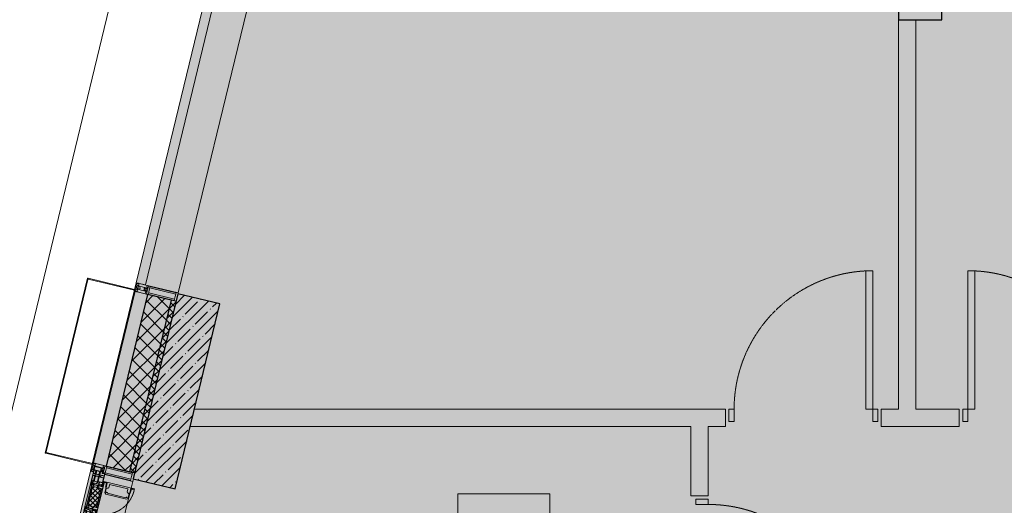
# Model space of a CAD drawing. Header units: millimetres. Extents: x -76220005 to 7466349, y -86687 to 22351.
# Tile 36 of 256: x 23403 to 29088, y -25234 to -22429. Entities that reach past the tile are written whole.
import ezdxf

# ---------------------------------------------------------------- set-up
doc = ezdxf.new("R2010")
doc.units = ezdxf.units.MM
doc.linetypes.add('-D1-02х01', pattern=[3, 2, -1])
for name, color, linetype, lineweight in [('_0', 7, 'Continuous', 13), ('A-010-A_ROOM', 7, 'Continuous', 18), ('A-200-M_WALL', 7, 'Continuous', 5), ('A-200-M_WALL_INT', 7, 'Continuous', 5), ('A-200-M_WALL_PAT', 7, 'Continuous', 5), ('A-214-M_CURT_WALL', 7, 'Continuous', 5), ('A-215-M_CURT_PANEL', 7, 'Continuous', 5), ('A-280-M_COLUMN', 7, 'Continuous', 5), ('A-314-M_WINDOW', 7, 'Continuous', 5), ('A-325-M_DOOR', 7, 'Continuous', 5), ('S-280-M_COLUMN', 7, 'Continuous', 5), ('Z-060-M_DETAIL', 7, 'Continuous', 5), ('Ограждение', 7, 'Continuous', 5), ('Поручни', 7, 'Continuous', 5)]:
    doc.layers.add(name, color=color, linetype=linetype, lineweight=lineweight)

# ---------------------------------------------------------------- blocks, each defined once
blk = doc.blocks.new('System Panel - A_PAN_Glass-3940179-50_AS_Plan_10')
at = {"layer": 'A-215-M_CURT_PANEL'}
for p, q in [((925, 55), (-925, 55)), ((-925, 55), (-925, 0)), ((-925, 0), (925, 0)), ((925, 0), (925, 55))]:
    blk.add_line(p, q, dxfattribs=at)
blk = doc.blocks.new('Rectangular Mullion - R_StandardFrame_50Wx250H-3725803-50_AS_Plan_10')
at = {"layer": 'A-214-M_CURT_WALL'}
blk.add_line((-11858.8, 24972.1), (-11423.8, 26770.2), dxfattribs=at)
blk = doc.blocks.new('Rectangular Mullion - 50Wx250H-2623690-50_AS_Plan_10')
at = {"layer": 'Z-060-M_DETAIL'}
for p, q in [((-25, 65.2), (-25, 250)), ((-25, 250), (0, 250)), ((-23, 237.3), (0, 237.3)), ((-23, 237.3), (-23, 73.6)), ((-14.9, 84), (-14.9, 237.3)), ((25, 250), (0, 250)), ((23, 237.3), (0, 237.3)), ((14.9, 84), (14.9, 237.3)), ((23, 237.3), (23, 73.6)), ((25, 65.2), (25, 250)), ((-14, 65.2), (-25, 65.2)), ((0, 84), (-23, 84)), ((-0.5, 73.6), (-23, 73.6)), ((-14, 71.3), (-14, 65.2)), ((-10, 71.3), (-14, 71.3)), ((-10, 53), (-10, 71.3)), ((-7, 65.2), (-5.9, 67.3)), ((-7, 65.2), (-7, 54.7)), ((-4.1, 67.3), (-5.9, 67.3)), ((-4.1, 67.3), (-2.9, 65.1)), ((-2.9, 65.1), (-2.9, 54.6)), ((0, 84), (23, 84)), ((0.5, 73.6), (23, 73.6)), ((4.1, 67.3), (2.9, 65.1)), ((2.9, 65.1), (2.9, 54.6)), ((4.1, 67.3), (5.9, 67.3)), ((7, 65.2), (5.9, 67.3)), ((7, 65.2), (7, 54.7)), ((10, 71.3), (14, 71.3)), ((10, 53), (10, 71.3)), ((14, 71.3), (14, 65.2)), ((14, 65.2), (25, 65.2)), ((-23.8, 14.6), (-25, 14.2)), ((-25, 0), (-25, 14.2)), ((-22.3, 17), (-23.8, 17)), ((-23.8, 17), (-23.8, 14.6)), ((-22.5, 10.6), (-23.8, 14.6)), ((-22.5, 10.6), (-23.7, 9.9)), ((-23.7, 1.3), (-23.7, 9.9)), ((-23.7, 1.3), (-11.8, 1.3)), ((-23.2, 10.2), (-22.5, 8)), ((-22.5, 8), (-22.5, 4.5)), ((-21.3, 4.5), (-22.5, 4.5)), ((-22.3, 17), (-22.3, 16)), ((-22.3, 16), (-21.3, 16)), ((-19, 17.6), (-21.3, 16)), ((-21.3, 4.5), (-21.3, 6.5)), ((-21.3, 6.5), (-14.2, 6.5)), ((-18.4, 16.6), (-19, 17.6)), ((-7.4, 16.6), (-18.4, 16.6)), ((-14.2, 6.5), (-14.2, 4.5)), ((-13.2, 4.5), (-14.2, 4.5)), ((-13.2, 4.5), (-12.2, 7.2)), ((-12.7, 7.6), (-11.3, 11.4)), ((-12.7, 7.6), (-11.8, 6.9)), ((-12.2, 9), (-12.2, 14.8)), ((-12.2, 14.8), (0, 14.8)), ((-11.8, 1.3), (-11.8, 6.9)), ((-10.5, 11.2), (-11.3, 11.4)), ((-10.5, 1.5), (-10.5, 11.2)), ((-4.8, 1.5), (-10.5, 1.5)), ((-8.7, 53), (-10, 53)), ((-10, 53), (-10, 17)), ((-10, 17), (-7.5, 17)), ((-8.7, 53), (-7, 54.7)), ((-8.5, 23), (-1.5, 30)), ((-8.5, 18.5), (-8.5, 23)), ((-7.5, 18.5), (-8.5, 18.5)), ((-7.5, 17), (-7.5, 18.5)), ((-7.4, 18), (-7.4, 16.6)), ((-2.6, 18), (-7.4, 18)), ((0, 8), (-4.8, 8)), ((-4.8, 1.5), (-4.8, 8)), ((-1.3, 53), (-2.9, 54.6)), ((-2.6, 18), (-2.6, 16.8)), ((-2.6, 16.8), (0, 16.8)), ((-1.5, 30), (0, 30)), ((0, 53), (-1.3, 53)), ((0, 53), (1.3, 53)), ((1.5, 30), (0, 30)), ((2.6, 16.8), (0, 16.8)), ((0, 14.8), (0, 16.8)), ((0, 14.8), (0, 16.8)), ((12.2, 14.8), (0, 14.8)), ((0, 0), (0, 8)), ((0, 8), (4.8, 8)), ((0, 0), (0, 8)), ((1.3, 53), (2.9, 54.6)), ((8.5, 23), (1.5, 30)), ((2.6, 18), (2.6, 16.8)), ((2.6, 18), (7.4, 18)), ((4.8, 1.5), (4.8, 8)), ((4.8, 1.5), (10.5, 1.5)), ((8.7, 53), (7, 54.7)), ((7.4, 18), (7.4, 16.6)), ((7.4, 16.6), (18.4, 16.6)), ((7.5, 18.5), (8.5, 18.5)), ((7.5, 17), (7.5, 18.5)), ((10, 17), (7.5, 17)), ((8.5, 18.5), (8.5, 23)), ((8.7, 53), (10, 53)), ((10, 53), (10, 17)), ((10.5, 11.2), (11.3, 11.4)), ((10.5, 1.5), (10.5, 11.2)), ((12.7, 7.6), (11.3, 11.4)), ((12.7, 7.6), (11.8, 6.9)), ((11.8, 1.3), (11.8, 6.9)), ((23.7, 1.3), (11.8, 1.3)), ((12.2, 9), (12.2, 14.8)), ((13.2, 4.5), (12.2, 7.2)), ((13.2, 4.5), (14.2, 4.5)), ((21.3, 6.5), (14.2, 6.5)), ((14.2, 6.5), (14.2, 4.5)), ((18.4, 16.6), (19, 17.6)), ((19, 17.6), (21.3, 16)), ((22.3, 16), (21.3, 16)), ((21.3, 4.5), (21.3, 6.5)), ((21.3, 4.5), (22.5, 4.5)), ((22.3, 17), (22.3, 16)), ((22.3, 17), (23.8, 17)), ((22.5, 10.6), (23.8, 14.6)), ((22.5, 10.6), (23.7, 9.9)), ((23.2, 10.2), (22.5, 8)), ((22.5, 8), (22.5, 4.5)), ((23.7, 1.3), (23.7, 9.9)), ((23.8, 17), (23.8, 14.6)), ((23.8, 14.6), (25, 14.2)), ((25, 0), (25, 14.2)), ((-25, 0), (0, 0)), ((25, 0), (0, 0))]:
    blk.add_line(p, q, dxfattribs=at)
for centre, start, end in [((-0.5, 73.1), 360, 90), ((0.5, 73.1), 90, 180)]:
    blk.add_arc(centre, 0.5, start, end, dxfattribs=at)
blk = doc.blocks.new('Rectangular Mullion - R_StandardFrame_50Wx250H-3812575-50_AS_Plan_10')
at = {"layer": 'A-214-M_CURT_WALL', "lineweight": 9}
for p, q in [((-50, -250), (-50, 0)), ((-50, 0), (0, 0)), ((0, 0), (0, -250)), ((0, -250), (-50, -250))]:
    blk.add_line(p, q, dxfattribs=at)
blk = doc.blocks.new('A_PAN_Створка - 383мм-V38-50_AS_Plan_10')
at = {"layer": 'A-215-M_CURT_PANEL'}
h = blk.add_hatch(dxfattribs=at)
h.set_pattern_fill('FP_42', color=256, style=0, pattern_type=2)
h.set_pattern_definition([(328.6, (-20223.403, -17648.281), (10.420193, 17.071016), []), (58.6, (-20223.403, -17648.281), (-17.071016, 10.420193), [])])
h.paths.add_polyline_path([(-54.6, -81.8), (-53.6, -82.7), (54.6, -81.8), (54.6, -63.4), (57.2, -60.8), (57.2, -36.4), (54.9, -34.1), (54.5, -31.8), (-54.5, -31.8), (-54.9, -34.1), (-57.2, -36.4), (-57.2, -60.8), (-54.6, -63.4)])
at = {"layer": 'A-314-M_WINDOW'}
for p, q in [((-67.9, -17), (-171, -17)), ((-171, -17), (-171, -57)), ((-171, -18.5), (-153.5, -18.5)), ((-171, -55.5), (-152, -55.5)), ((-153.5, -18.5), (-152, -20)), ((-152, -20), (-152, -73.5)), ((-150.5, -17), (-150.5, -29.4)), ((-132.4, -18.6), (-150.5, -18.6)), ((-150.5, -29.4), (-132.4, -29.4)), ((-150.5, -33.6), (-150.5, -68)), ((-136.3, -33.6), (-150.5, -33.6)), ((-136.4, -52.4), (-150.5, -52.4)), ((-150.5, -56.6), (-132.4, -56.6)), ((-137.2, -31), (-135.8, -35)), ((-132.5, -31), (-137.2, -31)), ((-137.2, -54.8), (-135.8, -50.8)), ((-132.5, -54.8), (-137.2, -54.8)), ((-132.1, -36.8), (-135.8, -35)), ((-132.1, -49), (-135.8, -50.8)), ((-132.5, -31.9), (-133.4, -33.7)), ((-133.4, -33.7), (-130.1, -35.3)), ((-133.4, -52), (-130.1, -50.4)), ((-132.5, -53.8), (-133.4, -52)), ((-132.5, -31.9), (-132.5, -31)), ((-132.5, -53.8), (-132.5, -54.8)), ((-132.4, -29.4), (-132.4, -18.6)), ((-132.4, -56.6), (-132.4, -82.5)), ((-132.1, -49), (-132.1, -36.8)), ((-131, -18.2), (-131, -29.5)), ((-120.8, -18.2), (-131, -18.2)), ((-131, -29.5), (-120.8, -29.5)), ((-131, -30.9), (-131, -33)), ((-120.8, -30.9), (-131, -30.9)), ((-129.4, -34.6), (-131, -33)), ((-129.4, -51.1), (-131, -52.7)), ((-131, -55.1), (-131, -52.7)), ((-120.8, -55.1), (-131, -55.1)), ((-131, -56.5), (-131, -62.6)), ((-131, -56.5), (-120.8, -56.5)), ((-130.1, -35.3), (-129.4, -34.6)), ((-130.1, -35.3), (-130.1, -50.4)), ((-130.1, -50.4), (-129.4, -51.1)), ((-122.4, -34.6), (-120.8, -33)), ((-121.7, -35.3), (-122.4, -34.6)), ((-121.7, -50.4), (-122.4, -51.1)), ((-122.4, -51.1), (-120.8, -52.7)), ((-118.4, -33.7), (-121.7, -35.3)), ((-121.7, -35.3), (-121.7, -50.4)), ((-118.4, -52), (-121.7, -50.4)), ((-120.8, -18.2), (-120.8, -29.5)), ((-120.8, -30.9), (-120.8, -33)), ((-120.8, -55.1), (-120.8, -52.7)), ((-120.8, -56.5), (-120.8, -62.6)), ((-119.7, -36.8), (-115.9, -35)), ((-119.7, -49), (-119.7, -36.8)), ((-119.7, -49), (-115.9, -50.8)), ((-119.3, -18.6), (-92.5, -18.6)), ((-119.3, -29.4), (-119.3, -18.6)), ((-92.5, -29.4), (-119.3, -29.4)), ((-119.3, -31), (-114.6, -31)), ((-119.3, -31.9), (-119.3, -31)), ((-119.3, -31.9), (-118.4, -33.7)), ((-119.3, -53.8), (-118.4, -52)), ((-119.3, -53.8), (-119.3, -54.8)), ((-119.3, -54.8), (-114.6, -54.8)), ((-119.3, -56.6), (-119.3, -82.5)), ((-92.5, -56.6), (-119.3, -56.6)), ((-114.6, -31), (-115.9, -35)), ((-114.6, -54.8), (-115.9, -50.8)), ((-94.1, -33.5), (-115.4, -33.5)), ((-94.1, -52.5), (-115.3, -52.5)), ((-89.9, -35.1), (-94.1, -33.5)), ((-89.9, -50.9), (-94.1, -52.5)), ((-92.5, -18.6), (-92.5, -29.4)), ((-92.5, -56.6), (-92.5, -82.5)), ((-90.8, -18.5), (-90.8, -29.4)), ((-87.3, -18.5), (-90.8, -18.5)), ((-90.8, -29.4), (-85.9, -29.4)), ((-90.8, -56.6), (-85.9, -56.6)), ((-90.8, -62.7), (-90.8, -56.6)), ((-89.9, -32.5), (-89.9, -35.1)), ((-85.9, -32.5), (-89.9, -32.5)), ((-89.9, -35.1), (-89.9, -50.9)), ((-89.9, -52.2), (-89.9, -50.9)), ((-89.9, -52.2), (-88.6, -53.5)), ((-85.9, -53.5), (-88.6, -53.5)), ((-87.3, -20.4), (-87.3, -18.5)), ((-87.3, -20.4), (-87.3, -21.9)), ((-84.8, -20.4), (-87.3, -20.4)), ((-87.3, -21.9), (-85.9, -21.9)), ((-85.9, -18.2), (-85.9, -20.4)), ((-75.9, -18.2), (-85.9, -18.2)), ((-85.9, -21.9), (-85.9, -29.4)), ((-85.9, -29.4), (-85.9, -32.5)), ((-85.9, -53.5), (-78, -45.6)), ((-85.9, -56.6), (-85.9, -53.5)), ((-83.4, -20.4), (-84.8, -20.4)), ((-70, -33.8), (-83.4, -20.4)), ((-78, -84), (-78, -23.5)), ((-78, -23.5), (-67.9, -23.5)), ((-78, -36.8), (-70, -36.8)), ((-78, -45.6), (-78, -36.8)), ((-75.9, -21.5), (-75.9, -18.2)), ((-75.9, -21.5), (-75.9, -23.5)), ((-74.9, -21.5), (-75.9, -21.5)), ((-75.9, -23.5), (-73, -23.5)), ((-74.9, -17.9), (-74.9, -21.5)), ((-68.9, -17.9), (-74.9, -17.9)), ((-67.2, -29.3), (-73, -23.5)), ((-61.4, -23.5), (-70, -32.1)), ((-70, -32.1), (-70, -62.5)), ((-70, -36.8), (-70, -33.8)), ((-68.9, -21.5), (-68.9, -17.9)), ((-67.9, -21.5), (-68.9, -21.5)), ((67.9, -17), (-67.9, -17)), ((-61.4, -23.5), (-67.9, -17)), ((-67.9, -17), (-67.9, -23.5)), ((-67.9, -17), (67.9, -17)), ((-67.9, -21.5), (-67.9, -23.5)), ((-67.9, -23.5), (-64.6, -26.8)), ((-67.9, -23.5), (-64.6, -26.8)), ((-64.6, -26.8), (-67.2, -29.3)), ((-64.6, -26.8), (-61.4, -23.5)), ((61.4, -23.5), (-61.4, -23.5)), ((67.9, -17), (61.4, -23.5)), ((70, -32.1), (61.4, -23.5)), ((61.4, -23.5), (64.6, -26.8)), ((67.9, -23.5), (64.6, -26.8)), ((64.6, -26.8), (67.9, -23.5)), ((64.6, -26.8), (67.2, -29.3)), ((67.2, -29.3), (73, -23.5)), ((67.9, -23.5), (67.9, -17)), ((171, -17), (67.9, -17)), ((67.9, -21.5), (67.9, -23.5)), ((67.9, -21.5), (68.9, -21.5)), ((67.9, -23.5), (78, -23.5)), ((68.9, -17.9), (74.9, -17.9)), ((68.9, -21.5), (68.9, -17.9)), ((70, -33.8), (83.4, -20.4)), ((70, -62.5), (70, -32.1)), ((70, -36.8), (70, -33.8)), ((78, -36.8), (70, -36.8)), ((75.9, -23.5), (73, -23.5)), ((74.9, -17.9), (74.9, -21.5)), ((74.9, -21.5), (75.9, -21.5)), ((75.9, -18.2), (85.9, -18.2)), ((75.9, -21.5), (75.9, -18.2)), ((75.9, -21.5), (75.9, -23.5)), ((78, -23.5), (78, -84)), ((78, -45.6), (78, -36.8)), ((85.9, -53.5), (78, -45.6)), ((83.4, -20.4), (84.8, -20.4)), ((84.8, -20.4), (87.3, -20.4)), ((85.9, -18.2), (85.9, -20.4)), ((85.9, -21.9), (85.9, -29.4)), ((87.3, -21.9), (85.9, -21.9)), ((85.9, -29.4), (85.9, -32.5)), ((90.8, -29.4), (85.9, -29.4)), ((85.9, -32.5), (89.9, -32.5)), ((85.9, -53.5), (88.6, -53.5)), ((85.9, -56.6), (85.9, -53.5)), ((90.8, -56.6), (85.9, -56.6)), ((87.3, -18.5), (90.8, -18.5)), ((87.3, -20.4), (87.3, -18.5)), ((87.3, -20.4), (87.3, -21.9)), ((89.9, -52.2), (88.6, -53.5)), ((89.9, -32.5), (89.9, -35.1)), ((89.9, -35.1), (94.1, -33.5)), ((89.9, -35.1), (89.9, -50.9)), ((89.9, -50.9), (94.1, -52.5)), ((89.9, -52.2), (89.9, -50.9)), ((90.8, -18.5), (90.8, -29.4)), ((90.8, -62.7), (90.8, -56.6)), ((92.5, -18.6), (92.5, -29.4)), ((119.3, -18.6), (92.5, -18.6)), ((92.5, -29.4), (119.3, -29.4)), ((92.5, -56.6), (119.3, -56.6)), ((92.5, -56.6), (92.5, -82.5)), ((94.1, -33.5), (115.4, -33.5)), ((94.1, -52.5), (115.3, -52.5)), ((114.6, -31), (115.9, -35)), ((119.3, -31), (114.6, -31)), ((114.6, -54.8), (115.9, -50.8)), ((119.3, -54.8), (114.6, -54.8)), ((119.7, -36.8), (115.9, -35)), ((119.7, -49), (115.9, -50.8)), ((119.3, -31.9), (118.4, -33.7)), ((118.4, -33.7), (121.7, -35.3)), ((118.4, -52), (121.7, -50.4)), ((119.3, -53.8), (118.4, -52)), ((119.3, -29.4), (119.3, -18.6)), ((119.3, -31.9), (119.3, -31)), ((119.3, -53.8), (119.3, -54.8)), ((119.3, -56.6), (119.3, -82.5)), ((119.7, -49), (119.7, -36.8)), ((120.8, -18.2), (120.8, -29.5)), ((120.8, -18.2), (131, -18.2)), ((131, -29.5), (120.8, -29.5)), ((120.8, -30.9), (120.8, -33)), ((120.8, -30.9), (131, -30.9)), ((122.4, -34.6), (120.8, -33)), ((122.4, -51.1), (120.8, -52.7)), ((120.8, -55.1), (120.8, -52.7)), ((120.8, -55.1), (131, -55.1)), ((120.8, -56.5), (120.8, -62.6)), ((131, -56.5), (120.8, -56.5)), ((121.7, -35.3), (122.4, -34.6)), ((121.7, -35.3), (121.7, -50.4)), ((121.7, -50.4), (122.4, -51.1)), ((129.4, -34.6), (131, -33)), ((130.1, -35.3), (129.4, -34.6)), ((130.1, -50.4), (129.4, -51.1)), ((129.4, -51.1), (131, -52.7)), ((133.4, -33.7), (130.1, -35.3)), ((130.1, -35.3), (130.1, -50.4)), ((133.4, -52), (130.1, -50.4)), ((131, -18.2), (131, -29.5)), ((131, -30.9), (131, -33)), ((131, -55.1), (131, -52.7)), ((131, -56.5), (131, -62.6)), ((132.1, -36.8), (135.8, -35)), ((132.1, -49), (132.1, -36.8)), ((132.1, -49), (135.8, -50.8)), ((132.4, -18.6), (150.5, -18.6)), ((132.4, -29.4), (132.4, -18.6)), ((150.5, -29.4), (132.4, -29.4)), ((150.5, -56.6), (132.4, -56.6)), ((132.4, -56.6), (132.4, -82.5)), ((132.5, -31), (137.2, -31)), ((132.5, -31.9), (132.5, -31)), ((132.5, -31.9), (133.4, -33.7)), ((132.5, -53.8), (133.4, -52)), ((132.5, -53.8), (132.5, -54.8)), ((132.5, -54.8), (137.2, -54.8)), ((137.2, -31), (135.8, -35)), ((137.2, -54.8), (135.8, -50.8)), ((136.3, -33.6), (150.5, -33.6)), ((136.4, -52.4), (150.5, -52.4)), ((150.5, -17), (150.5, -29.4)), ((150.5, -33.6), (150.5, -68)), ((153.5, -18.5), (152, -20)), ((152, -20), (152, -73.5)), ((171, -55.5), (152, -55.5)), ((171, -18.5), (153.5, -18.5)), ((171, -57), (171, -17)), ((-171, -57), (-156, -57)), ((-153, -60), (-153, -73.5)), ((-153, -73.5), (-150, -73.5)), ((-150.5, -68), (-143.5, -68)), ((-150.5, -69.5), (-150.5, -73.5)), ((-145, -69.5), (-150.5, -69.5)), ((-150, -73.5), (-150, -84)), ((-150, -84), (-78, -84)), ((-148.5, -81), (-148.5, -82.5)), ((-143.5, -81), (-148.5, -81)), ((-148.5, -82.5), (-132.4, -82.5)), ((-145, -69.5), (-145, -79.5)), ((-143.5, -68), (-143.5, -81)), ((-120.8, -62.6), (-131, -62.6)), ((-131, -64.6), (-120.8, -64.6)), ((-131, -82.5), (-131, -64.6)), ((-131, -82.5), (-120.8, -82.5)), ((-120.8, -82.5), (-120.8, -64.6)), ((-119.3, -82.5), (-92.5, -82.5)), ((-73.9, -87.5), (-91.5, -87.5)), ((-91.5, -87.5), (-91.5, -92)), ((-91.5, -92), (91.5, -92)), ((-80.4, -62.7), (-90.8, -62.7)), ((-90.8, -64.6), (-90.8, -82.5)), ((-80.1, -64.6), (-90.8, -64.6)), ((-90.8, -82.5), (-79.5, -82.5)), ((-78, -84), (-85, -84)), ((-85, -84), (-85, -87.5)), ((-85, -87.5), (-78, -87.5)), ((-80.4, -61.1), (-80.4, -62.7)), ((-78, -61.1), (-80.4, -61.1)), ((-80.1, -66.1), (-80.1, -64.6)), ((-78, -66.1), (-80.1, -66.1)), ((-79.5, -80.6), (-78, -80.6)), ((-79.5, -82.5), (-79.5, -80.6)), ((-78, -66.1), (-78, -61.1)), ((-78, -87.5), (-78, -84)), ((-78, -84), (-73.9, -84)), ((-70, -62.5), (-73.9, -62.5)), ((-73.9, -62.5), (-73.9, -87.5)), ((73.9, -62.5), (70, -62.5)), ((73.9, -87.5), (73.9, -62.5)), ((73.9, -84), (78, -84)), ((91.5, -87.5), (73.9, -87.5)), ((78, -61.1), (80.4, -61.1)), ((78, -66.1), (78, -61.1)), ((78, -66.1), (80.1, -66.1)), ((79.5, -80.6), (78, -80.6)), ((78, -87.5), (78, -84)), ((78, -84), (85, -84)), ((78, -84), (150, -84)), ((85, -87.5), (78, -87.5)), ((79.5, -82.5), (79.5, -80.6)), ((90.8, -82.5), (79.5, -82.5)), ((80.1, -64.6), (90.8, -64.6)), ((80.1, -66.1), (80.1, -64.6)), ((80.4, -61.1), (80.4, -62.7)), ((80.4, -62.7), (90.8, -62.7)), ((85, -84), (85, -87.5)), ((90.8, -64.6), (90.8, -82.5)), ((91.5, -92), (91.5, -87.5)), ((119.3, -82.5), (92.5, -82.5)), ((120.8, -62.6), (131, -62.6)), ((120.8, -82.5), (120.8, -64.6)), ((131, -64.6), (120.8, -64.6)), ((131, -82.5), (120.8, -82.5)), ((131, -82.5), (131, -64.6)), ((148.5, -82.5), (132.4, -82.5)), ((143.5, -68), (143.5, -81)), ((150.5, -68), (143.5, -68)), ((143.5, -81), (148.5, -81)), ((145, -69.5), (150.5, -69.5)), ((145, -69.5), (145, -79.5)), ((148.5, -81), (148.5, -82.5)), ((150, -84), (150, -73.5)), ((150, -73.5), (153, -73.5)), ((150.5, -69.5), (150.5, -73.5)), ((153, -73.5), (153, -60)), ((156, -57), (171, -57))]:
    blk.add_line(p, q, dxfattribs=at)
for centre, start, end in [((-156, -60), 0, 90), ((156, -60), 90, 180)]:
    blk.add_arc(centre, 3, start, end, dxfattribs=at)
at = {"layer": 'A-314-M_WINDOW', "linetype": '-D1-02х01'}
blk.add_arc((91.4, -87.5), 183, 181.4091, 271.1445, dxfattribs=at)
at = {"layer": 'Z-060-M_DETAIL'}
for p, q in [((-70, -32.1), (-61.4, -23.5)), ((-70, -62.5), (-70, -32.1)), ((-67.8, -38.3), (-65.7, -37.4)), ((-67.8, -55.7), (-67.8, -38.3)), ((-66, -56.5), (-67.8, -55.7)), ((-66, -56.5), (-62, -59.1)), ((-65.7, -37.4), (-60.8, -34.7)), ((61.4, -23.5), (-61.4, -23.5)), ((-60.8, -34.7), (-57.3, -35.9)), ((-55.2, -33.8), (-57.3, -35.9)), ((-54.9, -34.1), (-57.2, -36.4)), ((-57.2, -36.4), (-57.2, -60.8)), ((-55.2, -33.8), (-54.8, -31.5)), ((-54.9, -25.8), (-53.9, -24.8)), ((-54.9, -29.5), (-54.9, -25.8)), ((-53.9, -30.5), (-54.9, -29.5)), ((-54.5, -31.8), (-54.9, -34.1)), ((0, -31.5), (-54.8, -31.5)), ((54.5, -31.8), (-54.5, -31.8)), ((-53.9, -24.8), (53.9, -24.8)), ((53.9, -30.5), (-53.9, -30.5)), ((0, -31.5), (54.8, -31.5)), ((54.9, -25.8), (53.9, -24.8)), ((53.9, -30.5), (54.9, -29.5)), ((54.9, -34.1), (54.5, -31.8)), ((55.2, -33.8), (54.8, -31.5)), ((54.9, -29.5), (54.9, -25.8)), ((57.2, -36.4), (54.9, -34.1)), ((55.2, -33.8), (57.3, -35.9)), ((57.2, -60.8), (57.2, -36.4)), ((60.8, -34.7), (57.3, -35.9)), ((65.7, -37.4), (60.8, -34.7)), ((70, -32.1), (61.4, -23.5)), ((66, -56.5), (62, -59.1)), ((67.8, -38.3), (65.7, -37.4)), ((66, -56.5), (67.8, -55.7)), ((67.8, -55.7), (67.8, -38.3)), ((70, -62.5), (70, -32.1)), ((-91.5, -87.5), (-73.9, -87.5)), ((-91.5, -92), (-91.5, -87.5)), ((-91.5, -92), (91.5, -92)), ((-83.4, -90.3), (-83.4, -87.5)), ((-83.4, -90.3), (-69.4, -90.3)), ((-73.9, -62.5), (-70, -62.5)), ((-73.9, -87.5), (-73.9, -62.5)), ((-69.4, -66.5), (-73.9, -66.5)), ((-73.9, -81.5), (-69.4, -81.5)), ((-69.4, -85.5), (-73.9, -85.5)), ((-69.4, -81.5), (-69.4, -66.5)), ((-69.4, -90.3), (-69.4, -85.5)), ((-61.7, -62.5), (-67.9, -62.5)), ((-67.9, -62.5), (-67.9, -89.3)), ((-67.9, -89.3), (-66.9, -90.3)), ((-66.9, -90.3), (-57.4, -90.3)), ((-62, -59.1), (-60.7, -61)), ((-61.7, -64.9), (-61.7, -62.5)), ((-60.1, -67.7), (-61.7, -64.9)), ((-60.7, -61), (-57.4, -61)), ((-56.4, -67.7), (-60.1, -67.7)), ((-57.4, -61), (-54.9, -63.5)), ((-57.4, -90.3), (-56.4, -89.4)), ((-57.2, -60.8), (-54.6, -63.4)), ((-56.4, -89.4), (-56.4, -67.7)), ((-54.9, -63.5), (-54.9, -81.9)), ((-54.9, -81.9), (-53.8, -83)), ((-54.9, -85.6), (-53.9, -84.6)), ((-54.9, -89.3), (-54.9, -85.6)), ((-53.9, -90.3), (-54.9, -89.3)), ((-54.6, -63.4), (-54.6, -81.8)), ((-54.6, -81.8), (-53.6, -82.7)), ((-53.9, -84.6), (53.9, -84.6)), ((53.9, -90.3), (-53.9, -90.3)), ((53.8, -83), (-53.8, -83)), ((-53.6, -82.7), (53.6, -82.7)), ((53.6, -82.7), (54.6, -81.8)), ((54.9, -81.9), (53.8, -83)), ((54.9, -85.6), (53.9, -84.6)), ((53.9, -90.3), (54.9, -89.3)), ((54.6, -63.4), (57.2, -60.8)), ((54.6, -81.8), (54.6, -63.4)), ((57.4, -61), (54.9, -63.5)), ((54.9, -63.5), (54.9, -81.9)), ((54.9, -89.3), (54.9, -85.6)), ((56.4, -67.7), (60.1, -67.7)), ((56.4, -89.4), (56.4, -67.7)), ((57.4, -90.3), (56.4, -89.4)), ((60.7, -61), (57.4, -61)), ((66.9, -90.3), (57.4, -90.3)), ((60.1, -67.7), (61.7, -64.9)), ((62, -59.1), (60.7, -61)), ((61.7, -62.5), (67.9, -62.5)), ((61.7, -64.9), (61.7, -62.5)), ((67.9, -89.3), (66.9, -90.3)), ((67.9, -62.5), (67.9, -89.3)), ((69.4, -66.5), (73.9, -66.5)), ((69.4, -81.5), (69.4, -66.5)), ((73.9, -81.5), (69.4, -81.5)), ((69.4, -85.5), (73.9, -85.5)), ((69.4, -90.3), (69.4, -85.5)), ((83.4, -90.3), (69.4, -90.3)), ((73.9, -62.5), (70, -62.5)), ((73.9, -87.5), (73.9, -62.5)), ((91.5, -87.5), (73.9, -87.5)), ((83.4, -90.3), (83.4, -87.5)), ((91.5, -92), (91.5, -87.5))]:
    blk.add_line(p, q, dxfattribs=at)
at = {"layer": 'Z-060-M_DETAIL', "color": 9, "true_color": 0xc8c8c8}
for p, q in [((39.7, -109), (31.1, -117.6)), ((70.1, -109), (39.7, -109)), ((45, -113.3), (42.3, -118.2)), ((45.9, -111.2), (45, -113.3)), ((63.3, -111.2), (45.9, -111.2)), ((64.1, -113), (63.3, -111.2)), ((64.1, -113), (66.7, -117)), ((70.1, -105.1), (70.1, -109)), ((95.1, -105.1), (70.1, -105.1)), ((74.1, -109.6), (74.1, -105.1)), ((89.1, -109.6), (74.1, -109.6)), ((89.1, -105.1), (89.1, -109.6)), ((93.1, -109.6), (93.1, -105.1)), ((97.9, -109.6), (93.1, -109.6)), ((95.1, -87.5), (95.1, -105.1)), ((99.6, -87.5), (95.1, -87.5)), ((97.9, -95.6), (95.1, -95.6)), ((97.9, -95.6), (97.9, -109.6)), ((99.6, -270.5), (99.6, -87.5)), ((31.1, -117.6), (31.1, -240.4)), ((41.4, -123.8), (39.1, -124.2)), ((39.1, -179), (39.1, -124.2)), ((41.4, -123.8), (43.5, -121.7)), ((42.3, -118.2), (43.5, -121.7)), ((66.7, -117), (68.6, -118.3)), ((68.6, -118.3), (68.6, -121.6)), ((68.6, -121.6), (71.1, -124.1)), ((71.1, -124.1), (89.5, -124.1)), ((89.5, -124.1), (90.6, -125.2)), ((90.6, -125.2), (90.6, -232.8)), ((39.1, -179), (39.1, -233.8)), ((39.7, -249), (31.1, -240.4)), ((41.4, -234.2), (39.1, -233.8)), ((70.1, -249), (39.7, -249)), ((41.4, -234.2), (43.5, -236.3)), ((42.3, -239.8), (43.5, -236.3)), ((45, -244.7), (42.3, -239.8)), ((45.9, -246.8), (45, -244.7)), ((63.3, -246.8), (45.9, -246.8)), ((64.1, -245), (63.3, -246.8)), ((64.1, -245), (66.7, -241)), ((66.7, -241), (68.6, -239.7)), ((68.6, -236.4), (71.1, -233.9)), ((68.6, -239.7), (68.6, -236.4)), ((70.1, -252.9), (70.1, -249)), ((95.1, -252.9), (70.1, -252.9)), ((71.1, -233.9), (89.5, -233.9)), ((74.1, -248.4), (74.1, -252.9)), ((89.1, -248.4), (74.1, -248.4)), ((89.1, -252.9), (89.1, -248.4)), ((89.5, -233.9), (90.6, -232.8)), ((93.1, -248.4), (93.1, -252.9)), ((97.9, -248.4), (93.1, -248.4)), ((95.1, -270.5), (95.1, -252.9)), ((97.9, -262.4), (95.1, -262.4)), ((99.6, -270.5), (95.1, -270.5)), ((97.9, -262.4), (97.9, -248.4))]:
    blk.add_line(p, q, dxfattribs=at)
blk = doc.blocks.new('Rectangular Mullion - R_StandardFrame_50Wx250H-V7-50_AS_Plan_10')
at = {"layer": 'A-214-M_CURT_WALL'}
for p, q in [((34660, -505), (34700.4, -505)), ((34729.9, -505), (34940, -505)), ((34660, -755), (34940, -755))]:
    blk.add_line(p, q, dxfattribs=at)
blk = doc.blocks.new('Rectangular Mullion - 50Wx250H-V52-50_AS_Plan_10')
at = {"layer": 'Z-060-M_DETAIL'}
for p, q in [((-25, 65.2), (-25, 250)), ((-25, 250), (0, 250)), ((-23, 237.3), (0, 237.3)), ((-23, 237.3), (-23, 73.6)), ((-14.9, 84), (-14.9, 237.3)), ((25, 250), (0, 250)), ((23, 237.3), (0, 237.3)), ((14.9, 84), (14.9, 237.3)), ((23, 237.3), (23, 84.8)), ((25, 84), (25, 250)), ((-14, 65.2), (-25, 65.2)), ((0, 84), (-23, 84)), ((-0.5, 73.6), (-23, 73.6)), ((-14, 71.3), (-14, 65.2)), ((-10, 71.3), (-14, 71.3)), ((-10, 53), (-10, 71.3)), ((-7, 65.2), (-5.9, 67.3)), ((-7, 65.2), (-7, 54.7)), ((-4.1, 67.3), (-5.9, 67.3)), ((-4.1, 67.3), (-2.9, 65.1)), ((-2.9, 65.1), (-2.9, 57)), ((0, 84), (15, 84)), ((0.5, 73.6), (15, 73.6)), ((4.1, 67.3), (2.9, 65.1)), ((2.9, 65.1), (2.9, 57)), ((4.1, 67.3), (5.9, 67.3)), ((7, 65.2), (5.9, 67.3)), ((7, 65.2), (7, 57)), ((10, 71.3), (12, 71.3)), ((10, 57.4), (10, 71.3)), ((-23.8, 14.6), (-25, 14.2)), ((-25, 0), (-25, 14.2)), ((-22.3, 17), (-23.8, 17)), ((-23.8, 17), (-23.8, 14.6)), ((-22.5, 10.6), (-23.8, 14.6)), ((-22.5, 10.6), (-23.7, 9.9)), ((-23.7, 1.3), (-23.7, 9.9)), ((-23.7, 1.3), (-11.8, 1.3)), ((-23.2, 10.2), (-22.5, 8)), ((-22.5, 8), (-22.5, 4.5)), ((-21.3, 4.5), (-22.5, 4.5)), ((-22.3, 17), (-22.3, 16)), ((-22.3, 16), (-21.3, 16)), ((-19, 17.6), (-21.3, 16)), ((-21.3, 4.5), (-21.3, 6.5)), ((-21.3, 6.5), (-14.2, 6.5)), ((-18.4, 16.6), (-19, 17.6)), ((-7.4, 16.6), (-18.4, 16.6)), ((-14.2, 6.5), (-14.2, 4.5)), ((-13.2, 4.5), (-14.2, 4.5)), ((-13.2, 4.5), (-12.2, 7.2)), ((-12.7, 7.6), (-11.3, 11.4)), ((-12.7, 7.6), (-11.8, 6.9)), ((-12.2, 9), (-12.2, 14.8)), ((-12.2, 14.8), (0, 14.8)), ((-11.8, 1.3), (-11.8, 6.9)), ((-10.5, 11.2), (-11.3, 11.4)), ((-10.5, 1.5), (-10.5, 11.2)), ((-4.8, 1.5), (-10.5, 1.5)), ((-8.7, 53), (-10, 53)), ((-10, 53), (-10, 17)), ((-10, 17), (-7.5, 17)), ((-8.7, 53), (-7, 54.7)), ((-8.5, 23), (-6, 25.5)), ((-8.5, 18.5), (-8.5, 23)), ((-7.5, 18.5), (-8.5, 18.5)), ((-7.5, 17), (-7.5, 18.5)), ((-7.4, 18), (-7.4, 16.6)), ((-6, 18), (-7.4, 18)), ((0, 8), (-4.8, 8)), ((-4.8, 1.5), (-4.8, 8)), ((-2.6, 16.8), (0, 16.8)), ((2.6, 16.8), (0, 16.8)), ((0, 14.8), (0, 16.8)), ((0, 14.8), (0, 16.8)), ((12.2, 14.8), (0, 14.8)), ((0, 0), (0, 8)), ((0, 8), (4.8, 8)), ((0, 0), (0, 8)), ((4.8, 1.5), (4.8, 8)), ((4.8, 1.5), (10.5, 1.5)), ((7.4, 16.6), (18.4, 16.6)), ((10.5, 11.2), (11.3, 11.4)), ((10.5, 1.5), (10.5, 11.2)), ((12.7, 7.6), (11.3, 11.4)), ((12.7, 7.6), (11.8, 6.9)), ((11.8, 1.3), (11.8, 6.9)), ((23.7, 1.3), (11.8, 1.3)), ((12.2, 9), (12.2, 14.8)), ((13.2, 4.5), (12.2, 7.2)), ((13.2, 4.5), (14.2, 4.5)), ((21.3, 6.5), (14.2, 6.5)), ((14.2, 6.5), (14.2, 4.5)), ((19.9, 17), (21.3, 16)), ((22.3, 16), (21.3, 16)), ((21.3, 4.5), (21.3, 6.5)), ((21.3, 4.5), (22.5, 4.5)), ((22.3, 17), (22.3, 16)), ((22.5, 10.6), (23.8, 14.6)), ((22.5, 10.6), (23.7, 9.9)), ((23.2, 10.2), (22.5, 8)), ((22.5, 8), (22.5, 4.5)), ((23.7, 1.3), (23.7, 9.9)), ((23.8, 17), (23.8, 14.6)), ((23.8, 14.6), (25, 14.2)), ((25, 0), (25, 14.2)), ((-25, 0), (0, 0)), ((25, 0), (0, 0))]:
    blk.add_line(p, q, dxfattribs=at)
for centre, start, end in [((-0.5, 73.1), 360, 90), ((0.5, 73.1), 90, 180)]:
    blk.add_arc(centre, 0.5, start, end, dxfattribs=at)
blk = doc.blocks.new('Rectangular Mullion - R_StandardFrame_50Wx250H-3548768-50_AS_Plan_10')
at = {"layer": 'A-214-M_CURT_WALL', "lineweight": 9}
for p, q in [((0, 0), (-50, 0)), ((-50, 0), (-50, -17)), ((0, -250), (0, 0)), ((-50, -84), (-50, -250)), ((-50, -250), (0, -250))]:
    blk.add_line(p, q, dxfattribs=at)
blk = doc.blocks.new('Ограждение - Ограждение-5498546-50_AS_Plan_10')
at = {"layer": 'Поручни'}
blk.add_line((-48326.5, 30145), (-55947.2, -1355), dxfattribs=at)
blk = doc.blocks.new('Ограждение - Ограждение-6093069-50_AS_Plan_10')
at = {"layer": 'Поручни'}
blk.add_line((-48326.5, 30145), (-55947.2, -1355), dxfattribs=at)
blk = doc.blocks.new('Ограждение - Ограждение-6098503-50_AS_Plan_10')
at = {"layer": 'Поручни'}
blk.add_line((-48326.5, 30145), (-55947.2, -1355), dxfattribs=at)
blk = doc.blocks.new('RST_AR_KMN_R22_B1_FCD_rvt-1-50_AS_Plan_10')
at = {"layer": 'A-200-M_WALL_PAT'}
h = blk.add_hatch(dxfattribs=at)
h.set_pattern_fill('FP_5', color=256, style=0, pattern_type=2)
h.set_pattern_definition([(45, (0, 0), (-42.42641, 42.42641), []), (135, (0, 0), (-42.42641, -42.42641), [])])
h.paths.add_polyline_path([(-12139.6, 23939.2), (-11899.7, 24930.6), (-12035.8, 24963.5), (-12275.6, 23972.1)])
h = blk.add_hatch(dxfattribs=at)
h.set_pattern_fill('FP_4', color=256, style=0, pattern_type=2)
h.set_pattern_definition([(45, (0, 0), (-21.213203, 21.213203), []), (135, (0, 0), (-21.213203, -21.213203), [])])
h.paths.add_polyline_path([(-12110.4, 23932.1), (-11870.6, 24923.5), (-11899.7, 24930.6), (-12139.6, 23939.2)])
at = {"layer": 'A-200-M_WALL'}
for p, q in [((-12113.5, 24982.3), (-12353.4, 23990.9)), ((-12108.7, 24981.1), (-12348.5, 23989.7)), ((-12108.7, 24981.1), (-12113.5, 24982.3)), ((-12035.8, 24963.5), (-12108.7, 24981.1)), ((-12110.4, 23932.1), (-11870.6, 24923.5)), ((-11870.6, 24923.5), (-11899.7, 24930.6)), ((-12353.4, 23990.9), (-12348.5, 23989.7)), ((-12348.5, 23989.7), (-12275.6, 23972.1)), ((-12139.6, 23939.2), (-12110.4, 23932.1))]:
    blk.add_line(p, q, dxfattribs=at)
at = {"layer": 'A-200-M_WALL', "lineweight": 25}
for p, q in [((-12035.8, 24963.5), (-12275.6, 23972.1)), ((-11899.7, 24930.6), (-12035.8, 24963.5)), ((-11899.7, 24930.6), (-12139.6, 23939.2)), ((-12275.6, 23972.1), (-12139.6, 23939.2))]:
    blk.add_line(p, q, dxfattribs=at)
at = {"layer": 'A-280-M_COLUMN', "lineweight": 18}
for p, q in [((-12383.5, 25057.9), (-12628, 24047)), ((-12623.1, 24045.8), (-12378.6, 25056.7)), ((-12378.6, 25056.7), (-12383.5, 25057.9)), ((-12378.6, 25056.7), (-12379.7, 25051.8)), ((-12379.7, 25051.8), (-12112.4, 24987.1)), ((-12111.2, 24992), (-12378.6, 25056.7)), ((-12112.4, 24987.1), (-12111.2, 24992)), ((-12628, 24047), (-12623.1, 24045.8)), ((-12621.9, 24050.7), (-12623.1, 24045.8)), ((-12623.1, 24045.8), (-12355.7, 23981.2)), ((-12354.6, 23986), (-12621.9, 24050.7)), ((-12355.7, 23981.2), (-12354.6, 23986))]:
    blk.add_line(p, q, dxfattribs=at)
at = {"layer": 'A-214-M_CURT_WALL', "lineweight": 5}
blk.add_blockref('Rectangular Mullion - R_StandardFrame_50Wx250H-3725803-50_AS_Plan_10', (0, 0), dxfattribs=at)
for name, p, rotation in [('Rectangular Mullion - 50Wx250H-2623690-50_AS_Plan_10', (-12107.7, 25006.6), 256.4000000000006), ('Rectangular Mullion - 50Wx250H-V52-50_AS_Plan_10', (-12359.3, 23966.6), 256.4000000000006), ('Rectangular Mullion - R_StandardFrame_50Wx250H-3548768-50_AS_Plan_10', (-12353.4, 23990.9), 76.40000000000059), ('Rectangular Mullion - R_StandardFrame_50Wx250H-V7-50_AS_Plan_10', (-3481.3, 57452.9), 256.4000000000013)]:
    blk.add_blockref(name, p, dxfattribs=dict(at, rotation=rotation))
at = {"layer": 'A-214-M_CURT_WALL', "lineweight": 5, "extrusion": (0, 0, -1), "rotation": 283.5999999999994}
blk.add_blockref('Rectangular Mullion - R_StandardFrame_50Wx250H-3812575-50_AS_Plan_10', (12113.5, 24982.3), dxfattribs=at)
at = {"layer": 'A-215-M_CURT_PANEL', "lineweight": 5}
for name, p, rotation in [('System Panel - A_PAN_Glass-3940179-50_AS_Plan_10', (-11884.3, 25929.9), 256.4000000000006), ('A_PAN_Створка - 383мм-V38-50_AS_Plan_10', (-12398.1, 23806.2), 76.40000000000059)]:
    blk.add_blockref(name, p, dxfattribs=dict(at, rotation=rotation))
at = {"layer": 'Ограждение', "lineweight": 5}
for name in ['Ограждение - Ограждение-5498546-50_AS_Plan_10', 'Ограждение - Ограждение-6093069-50_AS_Plan_10', 'Ограждение - Ограждение-6098503-50_AS_Plan_10']:
    blk.add_blockref(name, (36940, 75), dxfattribs=at)
blk = doc.blocks.new('A_DOR_Door - INT_3_Single_900Wx2100H-8401305-50_AS_Plan_10')
at = {"layer": 'A-325-M_DOOR'}
for p, q in [((-400, 50), (-400, 850)), ((-400, 850), (-360, 850)), ((-400, 50), (-400, 850)), ((-360, 850), (-360, 50)), ((-430, 50), (-430, -20)), ((-400, 50), (-430, 50)), ((-360, 50), (-400, 50)), ((-400, -20), (-400, 50)), ((430, 50), (400, 50)), ((400, 50), (400, -20)), ((430, -20), (430, 50)), ((-430, -20), (-400, -20)), ((400, -20), (430, -20))]:
    blk.add_line(p, q, dxfattribs=at)
at = {"layer": 'A-325-M_DOOR', "linetype": '-D1-02х01'}
blk.add_arc((-400, 50), 800, 360, 90, dxfattribs=at)
blk = doc.blocks.new('A_DOR_Door - INT_3_Single_900Wx2100H-7223139-50_AS_Plan_10')
at = {"layer": 'A-325-M_DOOR'}
for p, q in [((-430, 20), (-400, 20)), ((-430, -50), (-430, 20)), ((-400, 20), (-400, -50)), ((400, -50), (400, 20)), ((400, 20), (430, 20)), ((430, 20), (430, -50)), ((-400, -50), (-430, -50)), ((-400, -50), (-400, -850)), ((-360, -50), (-400, -50)), ((-400, -50), (-400, -850)), ((-360, -850), (-360, -50)), ((430, -50), (400, -50)), ((-400, -850), (-360, -850))]:
    blk.add_line(p, q, dxfattribs=at)
at = {"layer": 'A-325-M_DOOR', "linetype": '-D1-02х01'}
blk.add_arc((-400, -50), 800, 270, 0, dxfattribs=at)

msp = doc.modelspace()

# ---------------------------------------------------------------- hatches: boundary and pattern name
at = {"layer": '_0', "transparency": 33554534}
h = msp.add_hatch(color=252, dxfattribs=at)
h.dxf.hatch_style = 1
h.paths.add_polyline_path([(17837.9, -49734.4), (25204.6, -19284.4), (73878, -19284.4), (73878, -49734.4)])
h.paths.add_polyline_path([(28728, -40979.4), (28728, -37429.4), (30528, -37429.4), (30528, -30029.4), (28477.6, -30029.4), (28478, -28029.4), (29978, -28029.4), (29978, -27479.4), (32178, -27479.4), (32178, -28029.4), (44478, -28029.4), (44478, -27929.4), (45278, -27929.4), (45278, -27379.4), (47528, -27379.4), (47528, -27929.4), (53578, -27929.4), (53578, -27379.4), (55478, -27379.4), (55478, -27929.4), (64478, -27929.4), (64478, -26229.4), (67788, -26229.4), (67788, -28219.4), (66578, -28219.4), (66578, -30029.4), (62978, -30029.4), (62078, -30029.4), (58678, -30029.4), (58678, -38979.4), (61728, -38979.4), (62978, -38979.4), (66878, -38979.4), (66878, -41429.4), (64488, -41429.4), (64488, -41079.4), (59948, -41079.4), (59948, -41629.4), (57898, -41629.4), (57898, -41079.4), (47038, -41079.4), (47038, -41629.4), (44088, -41629.4), (44088, -40979.4)], flags=16)
at = {"layer": 'S-280-M_COLUMN'}
h = msp.add_hatch(dxfattribs=at)
h.set_pattern_fill('FP_1', color=256, style=0, pattern_type=2)
h.set_pattern_definition([(45, (36177.975, -48979.44), (-57.02463, 57.02463), []), (45, (36235, -48979.44), (-57.02463, 57.02463), [100.806, -20.161, 3.353, -16.808])])
h.paths.add_polyline_path([(24301.2, -25140), (24559.8, -24070.9), (24316.8, -24012.1), (24058.2, -25081.2), (24079.2, -25086.3)])

# ---------------------------------------------------------------- linework, layer by layer
at = {"layer": 'A-010-A_ROOM', "lineweight": 5, "flags": 128}
msp.add_lwpolyline([(25933.4, -25167.6), (26464.4, -25167.6), (26464.4, -25548.6), (25933.4, -25548.6)], close=True, dxfattribs=at)
at = {"layer": 'A-200-M_WALL_INT'}
for p, q in [((28478, -24679.4), (28478, -22429.4)), ((28578, -22429.4), (28578, -24679.4)), ((24412.6, -24679.4), (27478, -24679.4)), ((27478, -24679.4), (27478, -24779.4)), ((28378, -24679.4), (28478, -24679.4)), ((28378, -24779.4), (28378, -24679.4)), ((28578, -24679.4), (28828, -24679.4)), ((28828, -24679.4), (28828, -24779.4)), ((27278, -24779.4), (24388.4, -24779.4)), ((27278, -25179.4), (27278, -24779.4)), ((27478, -24779.4), (27378, -24779.4)), ((27378, -24779.4), (27378, -25179.4)), ((28828, -24779.4), (28378, -24779.4)), ((27378, -25179.4), (27278, -25179.4))]:
    msp.add_line(p, q, dxfattribs=at)
at = {"layer": 'S-280-M_COLUMN', "lineweight": 25}
for p, q in [((28478, -21329.4), (28478, -22429.4)), ((28728, -22429.4), (28728, -21329.4)), ((28478, -22429.4), (28728, -22429.4)), ((24316.8, -24012.1), (24058.2, -25081.2)), ((24559.8, -24070.9), (24316.8, -24012.1)), ((24301.2, -25140), (24559.8, -24070.9)), ((24058.2, -25081.2), (24301.2, -25140))]:
    msp.add_line(p, q, dxfattribs=at)

# ---------------------------------------------------------------- block references
at = {"lineweight": 5}
msp.add_blockref('RST_AR_KMN_R22_B1_FCD_rvt-1-50_AS_Plan_10', (36178, -48979.4), dxfattribs=at)
at = {"layer": 'A-325-M_DOOR', "color": 8, "true_color": 0x7f7f7f}
for p, rotation in [((27928, -24729.4), 180), ((27328, -25629.4), 89.99999999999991)]:
    msp.add_blockref('A_DOR_Door - INT_3_Single_900Wx2100H-7223139-50_AS_Plan_10', p, dxfattribs=dict(at, rotation=rotation))
msp.add_blockref('A_DOR_Door - INT_3_Single_900Wx2100H-8401305-50_AS_Plan_10', (29278, -24729.4), dxfattribs=at)

doc.saveas('drawing.dxf')
